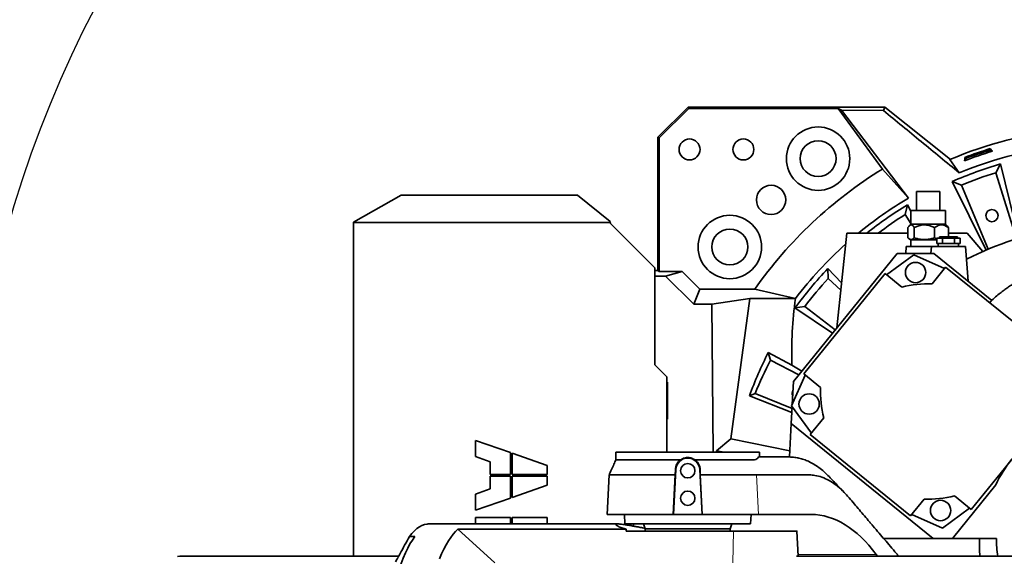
# Model space of a CAD drawing. Header units: millimetres. Extents: x 0 to 11920, y 0 to 8400.
# Tile 30 of 44: x 7771 to 8595, y 5118 to 5566. Entities that reach past the tile are written whole.
import ezdxf

# ---------------------------------------------------------------- set-up
doc = ezdxf.new("R2010")
doc.units = ezdxf.units.MM
doc.header["$LTSCALE"] = 20
doc.layers.add('THICK_LINE', color=7, linetype='Continuous')
doc.styles.add('SLDTEXTSTYLE0', font='TXT', dxfattribs={"width": 0.605})
doc.dimstyles.new('SLDDIMSTYLE0', dxfattribs={"dimtxt": 70, "dimasz": 70, "dimexe": 0, "dimexo": 0.0625, "dimgap": 17.5, "dimtad": 1, "dimdec": 4, "dimlfac": 20, "dimzin": 12, "dimdsep": 46, "dimtxsty": 'SLDTEXTSTYLE0', "dimsah": 1, "dimcen": 0.09, "dimadec": 1, "dimazin": 3, "dimtfac": 1, "dimtofl": 0, "dimtmove": 0, "dimatfit": 3, "dimfxl": 1, "dimfrac": 2, "dimtolj": 1, "dimtzin": 12, "dimarcsym": 0})

# ---------------------------------------------------------------- blocks, each defined once
blk = doc.blocks.new('_D')
at = {"layer": 'THICK_LINE'}
for p, q in [((6065.91, 5593.91), (5923.95, 5618.94)), ((10553.28, 5132.52), (11483.7, 5132.52))]:
    blk.add_line(p, q, dxfattribs=at)
blk.add_arc((8682.55, 5132.52), 2771.15, 360, 170, dxfattribs=at)
for points in [[(5953.49, 5613.73), (5976.34, 5680.65), (5956.69, 5684.37)], [(11453.7, 5132.52), (11462.82, 5202.64), (11442.82, 5202.39)]]:
    blk.add_solid(points, dxfattribs=at)
at = {"layer": 'THICK_LINE', "insert": (8832.85, 7991.69), "char_height": 70, "attachment_point": 1, "rotation": 355, "style": 'SLDTEXTSTYLE0'}
blk.add_mtext('170°', dxfattribs=at)
blk = doc.blocks.new('_D_1')
at = {"layer": 'THICK_LINE'}
for p, q in [((10553.28, 5132.52), (11483.72, 5132.52)), ((6065.91, 4671.14), (5923.93, 4646.11))]:
    blk.add_line(p, q, dxfattribs=at)
blk.add_arc((8682.55, 5132.52), 2771.17, 190, 360, dxfattribs=at)
for points in [[(11453.72, 5132.52), (11442.84, 5062.66), (11462.84, 5062.4)], [(5953.47, 4651.31), (5956.67, 4580.68), (5976.32, 4584.4)]]:
    blk.add_solid(points, dxfattribs=at)
at = {"layer": 'THICK_LINE', "insert": (8817.13, 2453.12), "char_height": 70, "attachment_point": 1, "rotation": 5, "style": 'SLDTEXTSTYLE0'}
blk.add_mtext('170°', dxfattribs=at)

msp = doc.modelspace()

# ---------------------------------------------------------------- linework, layer by layer
at = {"color": 7, "linetype": 'Continuous', "lineweight": 35}
for p, q in [((8330.3732067, 5492.943259), (8305.1277334, 5467.6977857)), ((8330.8360757, 5491.8257944), (8306.245198, 5467.2349167)), ((8330.3732067, 5492.943259), (8330.8360757, 5491.8257944)), ((8494.6931211, 5492.943259), (8330.3732067, 5492.943259)), ((8455.7638052, 5491.8257944), (8330.8360757, 5491.8257944)), ((8455.7638052, 5491.8257944), (8492.8352727, 5441.1783514)), ((8458.6698845, 5490.35153), (8455.7638052, 5491.8257944)), ((8493.6801101, 5490.0424408), (8494.6931211, 5492.943259)), ((8549.5885505, 5449.2774628), (8494.6931211, 5492.943259)), ((8514.4703951, 5416.8231043), (8458.6698845, 5490.35153)), ((8458.6698845, 5490.35153), (8493.6801101, 5490.0424408)), ((8306.245198, 5467.2349167), (8305.1277334, 5467.6977857)), ((8305.1277334, 5356.3384409), (8305.1277334, 5467.6977857)), ((8306.245198, 5467.2349167), (8306.245198, 5355.5004914)), ((8582.9282743, 5458.2032489), (8582.8350549, 5457.0260944)), ((8562.4450101, 5450.0450217), (8561.4946033, 5448.105)), ((8561.649866, 5450.9180214), (8562.4450101, 5450.0450217)), ((8584.7750765, 5456.0756876), (8582.8350549, 5457.0260944)), ((8591.5345122, 5445.4269237), (8587.6534786, 5438.130592)), ((8606.766293, 5383.1541994), (8591.5345122, 5445.4269237)), ((8514.4703951, 5416.8231043), (8492.8352727, 5441.1783514)), ((8604.85289, 5382.7394352), (8587.6534786, 5438.130592)), ((8551.1362391, 5430.7231548), (8558.7992749, 5427.6285207)), ((8551.1362391, 5430.7231548), (8579.4533792, 5373.3153975)), ((8558.7992749, 5427.6285207), (8581.2285107, 5374.1408644)), ((8090.5481029, 5419.4705303), (8050.5481029, 5396.8128356)), ((8237.963655, 5419.4705303), (8090.5481029, 5419.4705303)), ((8265.058877, 5397.2146828), (8237.963655, 5419.4705303)), ((8521.1717826, 5422.5242098), (8521.1717826, 5406.5242098)), ((8521.1717826, 5422.5242098), (8534.0926008, 5422.5242098)), ((8534.0926008, 5422.5242098), (8540.9217826, 5422.5242098)), ((8540.9217826, 5406.5242098), (8540.9217826, 5422.5242098)), ((8513.6504985, 5411.2093133), (8511.7901375, 5403.1571127)), ((8516.5467826, 5405.9288973), (8513.6504985, 5411.2093133)), ((8516.5467826, 5395.6182865), (8511.7901375, 5403.1571127)), ((8516.5467826, 5406.5242098), (8516.5467826, 5395.0242098)), ((8516.5467826, 5406.5242098), (8517.2537348, 5406.5242098)), ((8517.2537348, 5406.5242098), (8545.5467826, 5406.5242098)), ((8545.5467826, 5395.0242098), (8545.5467826, 5406.5242098)), ((8050.5481029, 5396.4109884), (8050.5481029, 5396.8128356)), ((8050.5481029, 5396.4109884), (8050.5481029, 5117.5242098)), ((8050.5481029, 5396.4109884), (8265.30349, 5396.4109884)), ((8265.058877, 5397.2146828), (8265.30349, 5396.4109884)), ((8302.5481029, 5358.5242098), (8265.5481029, 5395.5242098)), ((8514.1069671, 5383.5960066), (8514.1069671, 5392.2037017)), ((8516.5467826, 5395.0242098), (8515.2361385, 5393.7135657)), ((8516.5467826, 5395.0242098), (8545.5467826, 5395.0242098)), ((8519.4492577, 5383.5960066), (8519.4492577, 5392.2037017)), ((8536.3890732, 5383.5960066), (8536.3890732, 5392.2037017)), ((8546.8383883, 5393.7326041), (8545.5467826, 5395.0242098)), ((8547.9865981, 5384.5242098), (8547.9865981, 5392.2037017)), ((8454.6977007, 5308.3308194), (8463.0212614, 5387.5242098)), ((8514.1069671, 5387.5242098), (8463.0212614, 5387.5242098)), ((8540.5967826, 5384.5242098), (8540.5967826, 5383.3242098)), ((8540.5967826, 5384.5242098), (8548.0467826, 5384.5242098)), ((8563.7422808, 5387.5242098), (8547.9865981, 5387.5242098)), ((8548.0467826, 5384.5242098), (8555.4967826, 5384.5242098)), ((8555.4967826, 5383.3242098), (8555.4967826, 5384.5242098)), ((8563.7422808, 5387.5242098), (8576.6327848, 5372.1619052)), ((8512.6971485, 5376.5242098), (8512.2894519, 5370.6938756)), ((8533.6971485, 5376.5242098), (8512.6971485, 5376.5242098)), ((8515.2618775, 5382.7094258), (8516.4487064, 5382.0242098)), ((8516.4487064, 5382.0242098), (8517.1604403, 5382.0242098)), ((8516.5467826, 5382.0242098), (8516.5467826, 5376.5242098)), ((8517.1604403, 5382.0242098), (8538.231828, 5382.0242098)), ((8533.6971485, 5376.5242098), (8533.2894519, 5370.6938756)), ((8562.3964167, 5376.5242098), (8533.6971485, 5376.5242098)), ((8536.3890732, 5383.5960066), (8538.231828, 5382.9175203)), ((8538.231828, 5383.3242098), (8538.231828, 5379.0242098)), ((8538.231828, 5383.3242098), (8543.1393053, 5383.3242098)), ((8540.6855667, 5379.0242098), (8538.231828, 5379.0242098)), ((8539.5467826, 5379.0242098), (8539.5467826, 5376.5242098)), ((8543.1393053, 5379.0242098), (8540.6855667, 5379.0242098)), ((8543.1393053, 5383.3242098), (8543.1393053, 5379.0242098)), ((8543.1393053, 5383.3242098), (8552.9542599, 5383.3242098)), ((8548.0467826, 5379.0242098), (8543.1393053, 5379.0242098)), ((8552.9542599, 5379.0242098), (8548.0467826, 5379.0242098)), ((8552.9542599, 5383.3242098), (8552.9542599, 5379.0242098)), ((8552.9542599, 5383.3242098), (8557.8617372, 5383.3242098)), ((8555.4079985, 5379.0242098), (8552.9542599, 5379.0242098)), ((8557.8617372, 5379.0242098), (8555.4079985, 5379.0242098)), ((8556.5467826, 5376.5242098), (8556.5467826, 5379.0242098)), ((8557.8617372, 5379.0242098), (8557.8617372, 5383.3242098)), ((8564.4279962, 5347.471269), (8562.3964167, 5376.5242098)), ((8418.4167245, 5263.527545), (8505.1983079, 5370.6938756)), ((8519.011066, 5369.3403626), (8496.2928985, 5352.8346478)), ((8505.1983079, 5370.6938756), (8535.7504653, 5370.6938756)), ((8544.6645181, 5357.9187099), (8519.011066, 5369.3403626)), ((8535.7504653, 5370.6938756), (8584.3069915, 5331.373576)), ((8302.5481029, 5277.5242098), (8302.5481029, 5358.5242098)), ((8302.5481029, 5356.3384409), (8305.1277334, 5356.3384409)), ((8311.5100668, 5351.7559046), (8302.5481029, 5351.7559046)), ((8306.245198, 5355.5004914), (8305.1277334, 5356.3384409)), ((8306.245198, 5355.5004914), (8325.4585346, 5355.5004914)), ((8311.5100668, 5351.7559046), (8325.4585346, 5355.5004914)), ((8335.0536381, 5328.2123333), (8311.5100668, 5351.7559046)), ((8325.4585346, 5355.5004914), (8340.2358138, 5340.7232122)), ((8495.0434847, 5353.8464032), (8427.0768825, 5269.9146393)), ((8447.2764874, 5357.9997737), (8447.5635796, 5349.7404484)), ((8458.667251, 5346.098568), (8447.2764874, 5357.9997737)), ((8509.032112, 5342.5186361), (8495.0434847, 5353.8464032)), ((8545.6762734, 5359.1681237), (8534.3485064, 5345.1794964)), ((8629.6080372, 5291.2015215), (8545.6762734, 5359.1681237)), ((8458.0328604, 5340.0627447), (8447.5635796, 5349.7404484)), ((8335.0536381, 5328.2123333), (8340.2358138, 5340.7232122)), ((8340.2358138, 5340.7232122), (8386.0488712, 5340.7232122)), ((8420.1057731, 5333.0242098), (8386.0488712, 5340.7232122)), ((8350.2961071, 5328.2123333), (8335.0536381, 5328.2123333)), ((8350.2961071, 5328.2123333), (8382.0172376, 5333.0242098)), ((8351.1681009, 5204.5242098), (8350.2961071, 5328.2123333)), ((8365.961846, 5215.748731), (8382.0172376, 5333.0242098)), ((8420.1057731, 5333.0242098), (8382.0172376, 5333.0242098)), ((8419.6424411, 5325.0667998), (8427.8261418, 5326.218286)), ((8419.6424411, 5325.0667998), (8451.1860858, 5303.9943361)), ((8427.8261418, 5326.218286), (8453.4216406, 5306.7550164)), ((8397.3858888, 5287.9318496), (8399.3507386, 5281.5208563)), ((8397.3858888, 5287.9318496), (8417.0579321, 5277.2110307)), ((8312.5481029, 5267.5242098), (8302.5481029, 5277.5242098)), ((8422.9380809, 5269.1109552), (8399.3507386, 5281.5208563)), ((8425.3982364, 5272.1489943), (8417.0579321, 5277.2110307)), ((8428.3262963, 5268.902884), (8416.9046435, 5243.2494319)), ((8427.0768825, 5269.9146393), (8441.0655098, 5258.5868723)), ((8312.5481029, 5204.5242098), (8312.5481029, 5267.5242098)), ((8312.5481029, 5262.5255301), (8313.0708604, 5263.0482876)), ((8312.5481029, 5263.0482876), (8313.0708604, 5263.0482876)), ((8313.0708604, 5263.0482876), (8313.0708604, 5232.000132)), ((8417.4139431, 5244.3933376), (8418.4167245, 5263.527545)), ((8381.6335657, 5251.6882381), (8386.3738213, 5253.6917673)), ((8386.3738213, 5253.6917673), (8417.2394754, 5241.0642949)), ((8417.0609879, 5237.6585498), (8381.6335657, 5251.6882381)), ((8416.5862154, 5228.5993512), (8417.3237613, 5242.6725658)), ((8416.9046435, 5243.2494319), (8433.4103584, 5220.5312644)), ((8566.9631555, 5156.6369689), (8634.9297578, 5240.5687328)), ((8312.5481029, 5232.5228895), (8313.0708604, 5232.000132)), ((8313.0708604, 5232.000132), (8312.5481029, 5232.000132)), ((8416.5862154, 5228.5993512), (8415.1140075, 5200.5079514)), ((8535.2291344, 5132.5242098), (8416.5862154, 5228.5993512)), ((8443.72637, 5233.2704779), (8432.398603, 5219.2818506)), ((8152.7117826, 5214.3342098), (8152.7117826, 5200.8342098)), ((8181.8042826, 5204.1649988), (8152.7117826, 5214.3342098)), ((8354.0467826, 5205.6790221), (8365.961846, 5215.748731)), ((8415.3779182, 5205.5436676), (8365.961846, 5215.748731)), ((8432.398603, 5219.2818506), (8516.3303668, 5151.3152484)), ((8181.8042826, 5185.9167098), (8181.8042826, 5204.1649988)), ((8183.2892826, 5203.6459208), (8183.2892826, 5185.9167098)), ((8212.3817826, 5193.4767098), (8183.2892826, 5203.6459208)), ((8270.0439964, 5204.5242098), (8270.0439964, 5198.2641421)), ((8270.0439964, 5204.5242098), (8330.0467826, 5204.5242098)), ((8330.0467826, 5204.5242098), (8390.0495688, 5204.5242098)), ((8354.0467826, 5205.6790221), (8354.054924, 5204.5242098)), ((8360.5960488, 5204.5242098), (8354.0467826, 5205.6790221)), ((8390.0495688, 5200.5242098), (8390.0495688, 5204.5242098)), ((8152.7117826, 5200.8342098), (8164.8617826, 5196.5872075)), ((8164.8617826, 5196.5872075), (8164.8617826, 5185.9167098)), ((8411.7565565, 5200.5242098), (8409.5135271, 5200.5242098)), ((8414.624291, 5200.5242098), (8411.7565565, 5200.5242098)), ((8414.6643638, 5200.5242098), (8414.624291, 5200.5242098)), ((8212.3817826, 5185.9167098), (8212.3817826, 5193.4767098)), ((8320.0039049, 5190.0505347), (8318.0372336, 5152.5242098)), ((8319.6066697, 5185.5242097), (8319.7346419, 5190.0646462)), ((8342.0563316, 5152.5242098), (8340.0896603, 5190.0505347)), ((8340.3589501, 5190.0646476), (8340.4867882, 5185.5242099)), ((8164.8617826, 5185.9167098), (8181.8042826, 5185.9167098)), ((8164.8617826, 5184.4317098), (8164.8617826, 5173.7612121)), ((8181.8042826, 5184.4317098), (8164.8617826, 5184.4317098)), ((8181.8042826, 5166.1834208), (8181.8042826, 5184.4317098)), ((8183.2892826, 5185.9167098), (8212.3817826, 5185.9167098)), ((8212.3817826, 5184.4317098), (8183.2892826, 5184.4317098)), ((8183.2892826, 5184.4317098), (8183.2892826, 5166.7024988)), ((8212.3817826, 5176.8717098), (8212.3817826, 5184.4317098)), ((8264.2656923, 5185.6201197), (8262.5312092, 5152.5242098)), ((8319.6065546, 5185.5202032), (8317.9545185, 5152.5242098)), ((8342.1390467, 5152.5242098), (8340.4869538, 5185.5213389)), ((8388.7365418, 5185.5242182), (8387.584599, 5185.5245964)), ((8164.8617826, 5173.7612121), (8152.7117826, 5169.5142098)), ((8183.2892826, 5166.7024988), (8212.3817826, 5176.8717098)), ((8587.5953112, 5177.3485121), (8551.2973069, 5132.5242098)), ((8152.7117826, 5169.5142098), (8152.7117826, 5156.0142098)), ((8152.7117826, 5156.0142098), (8181.8042826, 5166.1834208)), ((8516.3303668, 5151.3152484), (8527.6581339, 5165.3038757)), ((8552.9745282, 5167.964736), (8566.9631555, 5156.6369689)), ((8542.9955743, 5141.1430095), (8565.7137417, 5157.6487243)), ((8181.8042826, 5149.8042098), (8152.7117826, 5149.8042098)), ((8152.7117826, 5149.8042098), (8152.7117826, 5144.5242098)), ((8181.8042826, 5144.5242098), (8181.8042826, 5149.8042098)), ((8212.3817826, 5149.8042098), (8183.2892826, 5149.8042098)), ((8183.2892826, 5149.8042098), (8183.2892826, 5144.5242098)), ((8212.3817826, 5144.5242098), (8212.3817826, 5149.8042098)), ((8262.5312092, 5152.5242098), (8317.9545185, 5152.5242098)), ((8277.1275204, 5152.5242098), (8277.5467826, 5144.5242098)), ((8317.9545185, 5152.5242098), (8318.0372336, 5152.5242098)), ((8318.0372336, 5152.5242098), (8342.0563316, 5152.5242098)), ((8342.0563316, 5152.5242098), (8342.1390467, 5152.5242098)), ((8342.1390467, 5152.5242098), (8389.0972336, 5152.5242098)), ((8382.5467826, 5144.5242098), (8382.9660448, 5152.5242098)), ((8389.0972336, 5152.5242098), (8433.2935135, 5152.5242098)), ((8517.3421222, 5152.5646622), (8542.9955743, 5141.1430095)), ((8271.8544374, 5144.5242098), (8113.1230773, 5144.5242098)), ((8278.6165112, 5140.0924365), (8137.8421343, 5140.0924365)), ((8137.8421343, 5140.0924365), (8168.6918997, 5112.0396935)), ((8382.5467826, 5144.5242098), (8277.5467826, 5144.5242098)), ((8278.6766332, 5138.5242098), (8368.1668122, 5138.5242098)), ((8282.5467826, 5144.5242098), (8282.5467826, 5143.1209922)), ((8284.5467826, 5144.5242098), (8284.5467826, 5142.7656072)), ((8293.0909017, 5144.5242098), (8294.5467826, 5140.5242098)), ((8294.5467826, 5140.5242098), (8294.5467826, 5138.5242098)), ((8365.5467826, 5140.5242098), (8294.5467826, 5140.5242098)), ((8365.5467826, 5140.5242098), (8367.0026635, 5144.5242098)), ((8365.5467826, 5138.5242098), (8365.5467826, 5140.5242098)), ((8422.4417322, 5117.5242098), (8421.3409369, 5138.5287207)), ((8097.3114359, 5134.0322326), (8101.772849, 5134.0322326)), ((8493.7353284, 5132.5242098), (8535.2291344, 5132.5242098)), ((8551.2973069, 5132.5242098), (8535.2291344, 5132.5242098)), ((8551.2973069, 5132.5242098), (8588.0467826, 5132.5242098)), ((8088.2991605, 5117.5242098), (7905.4576833, 5117.5242098)), ((8656.9323948, 5117.5242098), (8420.982436, 5117.5242098)), ((8487.6222456, 5119.096104), (8488.7924192, 5117.5242098))]:
    msp.add_line(p, q, dxfattribs=at)
at = {"color": 8, "linetype": 'Continuous', "lineweight": 18}
for p, q in [((8320.0039049, 5190.0505347), (8319.7346419, 5190.0646462)), ((8340.0896603, 5190.0505347), (8340.3589501, 5190.0646476)), ((8389.0972336, 5152.5242098), (8387.5846077, 5185.5244072)), ((8368.1668122, 5138.5242098), (8367.8286781, 5112.0396935)), ((8422.3593531, 5119.096104), (8487.6222456, 5119.096104))]:
    msp.add_line(p, q, dxfattribs=at)
at = {"color": 7, "linetype": 'Continuous', "lineweight": 35, "flags": 128}
for points in [[(8582.9282743, 5458.2032489), (8583.8510438, 5457.1397727), (8584.7750765, 5456.0756876)], [(8561.4946033, 5448.105), (8561.5725471, 5449.5121384), (8561.649866, 5450.9180214)], [(8549.1482142, 5449.09227), (8553.0884597, 5443.5456963), (8557.0254895, 5438.0073328)], [(8113.1230773, 5144.5242098), (8112.0507808, 5144.4771793), (8109.908146, 5144.1010639), (8107.7713825, 5143.3495202), (8105.6443923, 5142.2239204), (8103.5310598, 5140.7263203), (8101.4352445, 5138.8594547), (8099.3607737, 5136.626733), (8097.3114359, 5134.0322326)], [(8137.8421343, 5140.0924365), (8135.823377, 5138.1656598), (8133.825723, 5135.8983584), (8131.8525796, 5133.2943998), (8129.9073123, 5130.3582253), (8127.9932392, 5127.0948431), (8126.113625, 5123.5098196), (8124.2716759, 5119.6092697), (8122.4705334, 5115.3998463)], [(8069.9561162, 5003.4288553), (8070.6666516, 5011.6307326), (8071.4609678, 5019.7020642), (8072.3376465, 5027.6284371), (8073.2951221, 5035.3956973), (8074.3316849, 5042.9899747), (8075.4454839, 5050.3977084), (8076.6345302, 5057.6056705), (8077.8967006, 5064.6009896), (8079.2297411, 5071.3711745), (8080.6312714, 5077.9041354), (8082.0987889, 5084.1882067), (8083.6296728, 5090.2121669), (8085.2211897, 5095.965259), (8086.8704974, 5101.4372098), (8088.5746509, 5106.6182481), (8090.330607, 5111.4991221), (8092.1352302, 5116.0711162), (8093.985298, 5120.326066), (8095.8775066, 5124.2563736), (8097.8084773, 5127.8550207), (8099.7747618, 5131.1155811), (8101.772849, 5134.0322326)], [(7903.5288087, 5117.3490093), (7905.4576833, 5117.5242098)]]:
    msp.add_lwpolyline(points, dxfattribs=at)
at = {"color": 7, "linetype": 'Continuous', "lineweight": 35}
for centre, radius in [((8439.042211, 5449.8655459), 26.5), ((8331.5467826, 5457.5242098), 8.75), ((8376.5467826, 5457.5242098), 8.75), ((8439.042211, 5449.8655459), 15), ((8399.7040701, 5415.3669223), 12.25), ((8365.2054465, 5376.0287814), 26.5), ((8584.3870015, 5402.215992), 5.1), ((8365.2054465, 5376.0287814), 15), ((8520.550574, 5354.6929218), 8.5), ((8431.5520843, 5244.78894), 8.5), ((8330.0467826, 5189.0242098), 6), ((8330.0467826, 5166.0242098), 6), ((8541.4560662, 5155.7904503), 8.5)]:
    msp.add_circle(centre, radius, dxfattribs=at)
for centre, radius, start, end in [((8682.5467826, 5132.5242098), 343.5265853, 79.2583582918, 112.8500639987), ((8682.5467826, 5132.5242098), 330.2658527, 78.8261467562, 112.3374842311), ((8682.5467826, 5132.5242098), 340.5740503, 107.0077921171, 110.7922078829), ((8682.5467826, 5132.5242098), 338.00128, 106.813916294, 110.986083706), ((8682.5467826, 5132.5242098), 339.4759222, 107.080950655, 110.719049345), ((8682.5467826, 5132.5242098), 325.8701302, 106.2178345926, 113.7821654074), ((8682.5467826, 5132.5242098), 362.2952333, 121.5765915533, 144.9237063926), ((8682.5467826, 5132.5242098), 320, 107.25, 112.75), ((8682.5467826, 5132.5242098), 330.2658527, 120.5914123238, 129.4566829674), ((8682.5467826, 5132.5242098), 325.8701302, 121.2178345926, 128.508083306), ((8682.5467826, 5132.5242098), 320, 122.25, 127.1672854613), ((8682.5467826, 5132.5242098), 262, 80.2463739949, 117.1106471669), ((8682.5467826, 5132.5242098), 330.2658527, 131.8814786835, 142.62085225), ((8682.5467826, 5132.5242098), 325.8701302, 136.2178345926, 143.7821654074), ((8682.5467826, 5132.5242098), 320, 137.25, 142.75), ((8531.0033201, 5255.241686), 90, 87.8698976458, 104.1301023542), ((8682.5467826, 5132.5242098), 320, 152.25, 157.75), ((8422.4364477, 5253.8156509), 5.1, 149.4693690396, 204.5306309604), ((8531.0033201, 5255.241686), 90, 177.8698976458, 194.1301023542), ((8330.0467826, 5189.5242098), 10.05666, 3, 177), ((8682.5467826, 5132.5242098), 105, 141, 154.7291326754), ((8531.0033201, 5255.241686), 90, 267.8698976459, 284.130102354), ((8682.5467826, 5132.5242098), 94.5, 180, 189.1331977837)]:
    msp.add_arc(centre, radius, start, end, dxfattribs=at)
for centre, major_axis, ratio, start_param, end_param in [((8682.5467826, 5285.8962775), (0, 306.6983704), 0.8659823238, 1.4165229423, 1.5991186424), ((8682.5467826, 5142.3297975), (0, 320.30138), 0.999531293, 1.0988976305, 1.2223652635), ((8267.3889029, 5002.5242098), (9.8906175, 149.9517985), 0.3844434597, 0.0026008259, 0.0253519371), ((8442.2816107, 5002.5242098), (-12.9305036, 149.8304183), 0.5514573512, 5.5549515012, 6.2356299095), ((8330.0467826, 5951.0407457), (14.6546561, 1144.867959), 0.0508205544, 2.3585811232, 2.3605235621), ((8682.5467826, 5128.0400365), (0, 108.7662599), 0.9991497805, 1.529557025, 1.6676303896)]:
    msp.add_ellipse(centre, major_axis=major_axis, ratio=ratio, start_param=start_param, end_param=end_param, dxfattribs=at)
for points, knots in [([(8493.6801101, 5490.0424408), (8504.2044654, 5481.3924347), (8525.2538737, 5464.091849), (8546.4347169, 5446.7023636), (8557.0254895, 5438.0073328)], [0, 0, 0, 0, 0.499983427, 1, 1, 1, 1]), ([(8265.5481029, 5395.5242098), (8265.5064286, 5395.6725978), (8265.4235185, 5395.9678122), (8265.3433581, 5396.2637849), (8265.30349, 5396.4109884)], [0, 0, 0, 0, 0.5026451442, 1, 1, 1, 1]), ([(8519.4492577, 5392.2037017), (8519.1566991, 5392.6459166), (8518.6168159, 5393.4619731), (8517.7740696, 5394.2499708), (8516.9912476, 5394.579921), (8516.2370986, 5394.477292), (8515.2640627, 5393.8885631), (8514.5757998, 5392.8863748), (8514.1069671, 5392.2037017)], [0, 0, 0, 0, 0.1734504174, 0.3200827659, 0.4700596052, 0.5960500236, 0.7248363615, 1, 1, 1, 1]), ([(8536.3890732, 5392.2037017), (8535.3933355, 5392.6768846), (8533.5276731, 5393.5634631), (8530.60292, 5394.3527553), (8527.7909852, 5394.6204586), (8525.0499715, 5394.3075874), (8522.2533916, 5393.5362), (8520.4450164, 5392.676877), (8519.4492577, 5392.2037017)], [0, 0, 0, 0, 0.1859920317, 0.348483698, 0.5106780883, 0.6622240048, 0.8140079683, 1, 1, 1, 1]), ([(8547.9865981, 5392.2037017), (8547.3048851, 5392.6768846), (8546.0275945, 5393.5634631), (8544.0252175, 5394.3527553), (8542.1000794, 5394.6204586), (8540.2234962, 5394.3075874), (8538.3088705, 5393.5362), (8537.0708006, 5392.676877), (8536.3890732, 5392.2037017)], [0, 0, 0, 0, 0.1859920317, 0.348483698, 0.5106780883, 0.6622240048, 0.8140079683, 1, 1, 1, 1]), ([(8546.8157763, 5393.709992), (8546.910668, 5393.6273141), (8547.317226, 5393.2730849), (8547.6961307, 5392.6677499), (8547.9865981, 5392.2037017)], [0, 0, 0, 0, 0.2334026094, 1, 1, 1, 1]), ([(8514.1069671, 5383.5960066), (8514.5617543, 5383.2155452), (8515.4339804, 5382.4858667), (8516.7769969, 5382.1466015), (8518.1175363, 5382.4811905), (8518.9973442, 5383.2176989), (8519.4492577, 5383.5960066)], [0, 0, 0, 0, 0.2595656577, 0.497815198, 0.7420527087, 1, 1, 1, 1]), ([(8519.4492577, 5383.5960066), (8520.4528906, 5383.3216354), (8522.8281286, 5382.6722977), (8526.6923266, 5382.184989), (8530.3579442, 5382.3025736), (8533.5932435, 5382.8334847), (8535.3852653, 5383.3222326), (8536.3890732, 5383.5960066)], [0, 0, 0, 0, 0.1812398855, 0.4289296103, 0.6764462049, 0.8187601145, 1, 1, 1, 1]), ([(8689.3766163, 5266.0219037), (8689.0522043, 5266.8751165), (8687.6678869, 5270.5159098), (8685.2414827, 5277.1394927), (8682.2250314, 5285.2887088), (8679.3178074, 5293.0982903), (8676.4976128, 5300.5770225), (8673.5294615, 5308.2717211), (8670.4454294, 5316.1268898), (8667.5649755, 5322.8097974), (8664.9251353, 5327.9678446), (8662.7349802, 5331.7400438), (8660.6130367, 5334.9447483), (8658.8292891, 5337.3228518), (8657.3961993, 5339.0552153), (8656.3021843, 5340.2885326), (8655.3124816, 5341.3361479), (8654.3618299, 5342.2877123), (8653.1991817, 5343.3882449), (8651.5614067, 5344.8205431), (8649.278066, 5346.5868494), (8646.5622056, 5348.3583629), (8643.3022467, 5350.0910279), (8639.774048, 5351.5149659), (8635.7846804, 5352.6067988), (8631.5291243, 5353.2581577), (8626.8791585, 5353.3752249), (8622.1571107, 5352.8956953), (8617.9810246, 5352.003832), (8614.4651476, 5350.9395059), (8611.6581081, 5349.8943529), (8609.3623322, 5348.9084032), (8607.5645554, 5348.0576321), (8606.0529983, 5347.292391), (8604.4361849, 5346.4271695), (8602.3878699, 5345.2595296), (8599.7399624, 5343.6295233), (8596.77983, 5341.6479729), (8593.5721128, 5339.3151721), (8590.1558538, 5336.6164388), (8586.3526293, 5333.3075292), (8583.6868782, 5330.8807442), (8582.3060623, 5329.514839), (8582.3010965, 5329.5099268)], [0, 0, 0, 0, 0.0179398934, 0.0765523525, 0.1345018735, 0.1817651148, 0.2300514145, 0.2790416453, 0.3283803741, 0.3769431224, 0.4063934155, 0.4345620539, 0.4590519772, 0.479828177, 0.491767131, 0.5022603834, 0.511366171, 0.5191334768, 0.5275326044, 0.5408596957, 0.5590832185, 0.5806074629, 0.6006344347, 0.6273332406, 0.6508574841, 0.6767222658, 0.7060167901, 0.7348797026, 0.7616846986, 0.7817607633, 0.7995675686, 0.8140053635, 0.8250525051, 0.8338451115, 0.843138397, 0.8565506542, 0.8741320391, 0.8959266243, 0.9165410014, 0.9404339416, 0.9682716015, 0.9998858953, 1, 1, 1, 1]), ([(8270.0422005, 5198.2755163), (8269.4767799, 5197.0061242), (8267.5629302, 5192.709454), (8265.599054, 5188.4372944), (8264.2153779, 5185.4272855)], [0, 0, 0, 0, 0.2954362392, 1, 1, 1, 1]), ([(8324.2323193, 5198.2560015), (8323.2292917, 5198.2556753), (8320.5741319, 5198.2548117), (8316.3141087, 5198.2524029), (8311.458213, 5198.2497727), (8306.6892402, 5198.2533703), (8302.088473, 5198.2577503), (8297.7307145, 5198.2565527), (8293.5971376, 5198.2558886), (8289.6852925, 5198.2564261), (8286.0643264, 5198.2568528), (8282.7909227, 5198.2606557), (8279.8453421, 5198.2618469), (8277.2318121, 5198.2569867), (8274.9987022, 5198.254901), (8273.1793212, 5198.2569777), (8271.7515669, 5198.2607019), (8270.7397066, 5198.2672613), (8270.140095, 5198.2680078), (8270.0903318, 5198.2653946), (8270.0675072, 5198.264196)], [0, 0, 0, 0, 0.0342778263, 0.0907383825, 0.1471989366, 0.2052997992, 0.2634006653, 0.3198614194, 0.3763221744, 0.4344232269, 0.4925242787, 0.548985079, 0.6054458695, 0.6635469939, 0.7216481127, 0.7781088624, 0.8345696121, 0.8926706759, 0.9507717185, 1, 1, 1, 1]), ([(8319.7346419, 5190.0646462), (8319.880727, 5191.2483326), (8320.0991514, 5193.0181646), (8321.2381987, 5195.2112803), (8322.4505436, 5196.8639492), (8323.5978831, 5197.760334), (8324.2323193, 5198.2560015)], [0, 0, 0, 0, 0.3788019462, 0.5663796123, 0.7602240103, 1, 1, 1, 1]), ([(8335.8689047, 5198.2509438), (8334.8202491, 5198.8060601), (8332.7229008, 5199.9163125), (8329.1132954, 5200.1392925), (8326.2225392, 5199.433707), (8324.7257401, 5198.5479816), (8324.2323193, 5198.2560015)], [0, 0, 0, 0, 0.28753983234, 0.57508980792, 0.85992805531, 1, 1, 1, 1]), ([(8389.1363483, 5200.5242098), (8388.7393734, 5199.9331965), (8387.9463865, 5198.7526036), (8385.9148157, 5198.123962), (8383.2038142, 5198.1812668), (8379.7636275, 5198.2089495), (8375.7107718, 5198.2583946), (8371.0663316, 5198.2426618), (8365.9053856, 5198.2464548), (8360.290056, 5198.2452009), (8354.2748882, 5198.2451159), (8347.9463854, 5198.2461567), (8341.7783882, 5198.2456596), (8337.7087277, 5198.2492986), (8335.8689047, 5198.2509438)], [0, 0, 0, 0, 0.078595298, 0.1569999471, 0.2420781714, 0.3274338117, 0.4125249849, 0.4982507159, 0.5842467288, 0.6699724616, 0.756180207, 0.8426628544, 0.9288706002, 1, 1, 1, 1]), ([(8335.8689047, 5198.2509438), (8336.478314, 5197.7738592), (8337.9723318, 5196.6042465), (8339.6155973, 5194.0351979), (8340.2762587, 5191.6613588), (8340.3455891, 5190.3226384), (8340.3589501, 5190.0646476)], [0, 0, 0, 0, 0.23103957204, 0.56641277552, 0.91644145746, 1, 1, 1, 1]), ([(8409.5135271, 5200.5242098), (8408.9030859, 5200.5242098), (8407.8491107, 5200.5242098), (8406.5185047, 5200.5242098), (8405.7006814, 5200.5242098), (8405.3143449, 5200.5242098), (8405.045533, 5200.5242098), (8404.733229, 5200.5242098), (8404.3096672, 5200.5242098), (8403.9379581, 5200.5242098), (8403.6180164, 5200.5242098), (8403.3494422, 5200.5242098), (8402.9968636, 5200.5242098), (8402.5506235, 5200.5242098), (8401.9940592, 5200.5242098), (8401.378926, 5200.5242098), (8400.6977517, 5200.5242098), (8399.9399829, 5200.5242098), (8399.1819763, 5200.5242098), (8398.3215344, 5200.5242098), (8397.4269505, 5200.5242098), (8396.5663656, 5200.5242098), (8395.904667, 5200.5242098), (8395.2304036, 5200.5242098), (8394.4775366, 5200.5242098), (8393.5780434, 5200.5242098), (8392.6783778, 5200.5242098), (8391.7783279, 5200.5242098), (8390.8779492, 5200.5242098), (8389.9972861, 5200.5242098), (8389.4166402, 5200.5242098), (8389.136348, 5200.5242098)], [0, 0, 0, 0, 0.0704010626, 0.1215530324, 0.1534559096, 0.164750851, 0.1661096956, 0.1845217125, 0.2010917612, 0.2158205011, 0.2287088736, 0.2397582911, 0.2489710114, 0.2737857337, 0.3012561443, 0.3314095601, 0.3726416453, 0.4138736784, 0.4551057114, 0.4963377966, 0.5536997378, 0.6003066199, 0.6361584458, 0.6612552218, 0.7101135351, 0.7589718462, 0.8078301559, 0.8566884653, 0.9055467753, 0.9544050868, 1, 1, 1, 1]), ([(8430.8940867, 5196.8868731), (8430.286392, 5197.1541332), (8429.0333699, 5197.7052041), (8427.0842212, 5198.4263321), (8425.0127624, 5199.08138), (8423.1102248, 5199.5662213), (8421.282955, 5199.9399518), (8419.4380454, 5200.2316083), (8417.1871469, 5200.472229), (8415.5502214, 5200.5059571), (8414.6643638, 5200.5242098)], [0, 0, 0, 0, 0.1140091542, 0.2350785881, 0.3632091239, 0.4984014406, 0.5867142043, 0.6997520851, 0.8375143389, 1, 1, 1, 1]), ([(8447.2532017, 5184.9878818), (8446.1314853, 5186.1142039), (8443.6731993, 5188.5825832), (8439.7403994, 5191.7151409), (8435.4149962, 5194.6478988), (8432.4361365, 5196.123175), (8430.8940867, 5196.8868731)], [0, 0, 0, 0, 0.2154802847, 0.4722335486, 0.7267940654, 1, 1, 1, 1]), ([(8319.6064714, 5185.5202032), (8319.240964, 5185.5199681), (8318.0158573, 5185.51918), (8315.758287, 5185.519118), (8311.7086203, 5185.5211829), (8306.6378343, 5185.5275617), (8300.8314568, 5185.5304815), (8295.9153665, 5185.5300143), (8291.6658075, 5185.5290731), (8288.0559628, 5185.5275659), (8284.6473928, 5185.5255569), (8280.5699151, 5185.5218569), (8276.0119285, 5185.5183435), (8271.9498109, 5185.5179599), (8268.9549146, 5185.5194738), (8266.8391983, 5185.5220881), (8265.6034967, 5185.5255257), (8264.9408664, 5185.528075), (8264.6047127, 5185.5290552), (8264.3856731, 5185.5294241), (8264.2759935, 5185.5293308), (8264.2754821, 5185.5288858), (8264.2753278, 5185.5287514)], [0, 0, 0, 0, 0.0120427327, 0.040364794, 0.0748073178, 0.1475120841, 0.2134042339, 0.2805537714, 0.3299059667, 0.3792582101, 0.4286105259, 0.4779629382, 0.5684696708, 0.6643684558, 0.7313265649, 0.8006833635, 0.8724385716, 0.901880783, 0.9309202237, 0.9595569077, 0.9877908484, 1, 1, 1, 1]), ([(8348.1312248, 5185.5213755), (8346.8206516, 5185.5213735), (8344.2974002, 5185.5213698), (8341.7237504, 5185.5213489), (8340.4868506, 5185.5213389)], [0, 0, 0, 0, 0.5193985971, 1, 1, 1, 1]), ([(8387.5697826, 5185.5242176), (8386.4713539, 5185.5240992), (8384.2744961, 5185.5238624), (8380.3079899, 5185.5235071), (8375.8969314, 5185.5231518), (8371.0330589, 5185.5227966), (8365.7779129, 5185.5224413), (8360.1742675, 5185.522086), (8354.2929676, 5185.5217308), (8350.1851392, 5185.5214939), (8348.1312248, 5185.5213755)], [0, 0, 0, 0, 0.1249998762, 0.2499997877, 0.3749997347, 0.499999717, 0.6249997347, 0.7499997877, 0.8749998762, 1, 1, 1, 1]), ([(8506.5083323, 5117.5242098), (8505.8653892, 5118.2792462), (8503.5068048, 5121.0490357), (8499.5466998, 5125.6995874), (8494.7421327, 5131.341853), (8489.8645661, 5137.069878), (8486.4001709, 5141.1383575), (8484.2373325, 5143.6783437), (8483.6797869, 5144.3331128), (8483.1297567, 5144.9790568), (8482.5872418, 5145.6161753), (8482.0522428, 5146.2444701), (8481.5247578, 5146.8639345), (8479.7498282, 5148.9484522), (8476.7244667, 5152.4990465), (8472.4824858, 5157.477117), (8468.1482502, 5162.5429534), (8463.8945977, 5167.6341543), (8459.1689414, 5172.8211688), (8453.9677906, 5177.2846205), (8448.1717297, 5181.085453), (8442.2501878, 5183.7692995), (8436.8236122, 5185.18532), (8431.9700885, 5185.586947), (8427.5412996, 5185.4989959), (8422.583143, 5185.5363592), (8418.8603437, 5185.5275554), (8416.5252266, 5185.5271117), (8415.9501656, 5185.5268893), (8415.3751056, 5185.5266442), (8414.8000478, 5185.5263516), (8414.2249918, 5185.5260202), (8413.649938, 5185.5256402), (8413.074885, 5185.5252422), (8412.5424954, 5185.5247523), (8411.9538872, 5185.5244756), (8411.1619401, 5185.5243336), (8409.9999801, 5185.5242119), (8408.442853, 5185.5241598), (8407.0362926, 5185.5241633), (8405.8902579, 5185.5241868), (8405.1147072, 5185.5242092), (8404.2969681, 5185.524239), (8403.4370408, 5185.5242761), (8402.5349251, 5185.5243209), (8401.5906212, 5185.5243716), (8396.9864572, 5185.5246709), (8392.697085, 5185.5244356), (8388.7365418, 5185.5242182)], [0, 0, 0, 0, 0.0173259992, 0.0635590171, 0.106716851, 0.1467995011, 0.1949998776, 0.2000756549, 0.2050839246, 0.2100246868, 0.2148979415, 0.2197036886, 0.2244419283, 0.2291126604, 0.2675351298, 0.3059575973, 0.3434082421, 0.3842071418, 0.4210903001, 0.4688451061, 0.5167980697, 0.5652404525, 0.613608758, 0.6484434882, 0.6832057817, 0.7217433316, 0.769356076, 0.7740323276, 0.7787085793, 0.7833848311, 0.7880610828, 0.7927373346, 0.7974135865, 0.8020898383, 0.8067660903, 0.8104016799, 0.816449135, 0.8260856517, 0.8387476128, 0.8544350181, 0.8603984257, 0.8667048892, 0.8733544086, 0.8803469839, 0.8876826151, 0.8953613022, 0.9033830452, 1, 1, 1, 1]), ([(8460.9144536, 5170.8719441), (8458.9769032, 5172.8936068), (8454.4683602, 5177.5978735), (8449.8220169, 5182.3894053), (8447.1724437, 5185.121772)], [0, 0, 0, 0, 0.4297508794, 1, 1, 1, 1]), ([(8294.3825736, 5140.9753703), (8293.6721108, 5141.1017338), (8291.5675076, 5141.4760603), (8288.4671852, 5142.0530176), (8284.9145051, 5142.703133), (8281.6796351, 5143.2803148), (8278.0777872, 5143.8844745), (8275.2173968, 5144.2898264), (8273.0860842, 5144.4897798), (8271.7707007, 5144.542505), (8270.7961613, 5144.4853227), (8270.1848927, 5144.3124734), (8269.9779437, 5144.0235777), (8270.1824212, 5143.6290254), (8270.7879732, 5143.1439536), (8271.777125, 5142.5805202), (8273.1739401, 5141.9445277), (8275.2825931, 5141.116987), (8277.3489389, 5140.4819757), (8278.6165112, 5140.0924365)], [0, 0, 0, 0, 0.0291889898, 0.0864665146, 0.1437428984, 0.2027507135, 0.2617569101, 0.3624331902, 0.4140585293, 0.4656835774, 0.5205161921, 0.5753491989, 0.6318133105, 0.6882785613, 0.7430971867, 0.7979170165, 0.8542554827, 0.910594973, 1, 1, 1, 1]), ([(8421.2548609, 5138.5242098), (8421.2822455, 5138.5242098), (8421.4701449, 5138.5242098), (8420.6491444, 5138.5242098), (8418.7511239, 5138.5242098), (8415.5916794, 5138.5242098), (8411.4533141, 5138.5242098), (8406.3468936, 5138.5242098), (8400.5079534, 5138.5242098), (8393.9929686, 5138.5242098), (8387.0860217, 5138.5242098), (8379.8715172, 5138.5242098), (8373.5145575, 5138.5242098), (8369.648785, 5138.5242098), (8368.1668122, 5138.5242098)], [0, 0, 0, 0, 0.0155499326, 0.1066961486, 0.2005072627, 0.2914491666, 0.3850335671, 0.475998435, 0.5695802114, 0.6609416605, 0.7549262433, 0.846769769, 0.9412580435, 1, 1, 1, 1]), ([(8085.8122022, 5112.891808), (8086.3714878, 5113.9400274), (8087.5795722, 5116.2042329), (8090.0795221, 5120.8171667), (8093.3503292, 5126.7981883), (8095.9846752, 5131.6092114), (8097.3114359, 5134.0322326)], [0, 0, 0, 0, 0.1575533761, 0.3403230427, 0.6677606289, 1, 1, 1, 1])]:
    msp.add_open_spline(points, degree=3, knots=knots, dxfattribs=at)
at = {"layer": 'THICK_LINE'}
for radius in [2617, 957]:
    msp.add_arc((8682.5467826, 5132.5242098), radius, 189.9999999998, 169.9999999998, dxfattribs=at)

# ---------------------------------------------------------------- dimensions: what is measured, and where the dimension line sits
for base, line1, line2, picture, middle in [((8924.0687879, 7893.1333626), ((10513.2762268, 5132.5242098), (8682.5467826, 5132.5242098)), ((7740.085763, 5298.7055158), (6105.304893, 5586.9614908)), '_D', (8924.0687879, 7893.1333626)), ((8924.0704865, 2371.8956413), ((7740.085763, 4966.3429038), (6105.304893, 4678.0869289)), ((8682.5467826, 5132.5242098), (10513.2762268, 5132.5242098)), '_D_1', (8924.0704865, 2371.8956413))]:
    dim = msp.add_angular_dim_2l(base=base, line1=line1, line2=line2, dimstyle='SLDDIMSTYLE0', dxfattribs=at)
    dim.commit()
    dim.dimension.update_dxf_attribs({"geometry": picture, "text_midpoint": middle, "dimtype": 162})

doc.saveas('drawing.dxf')
